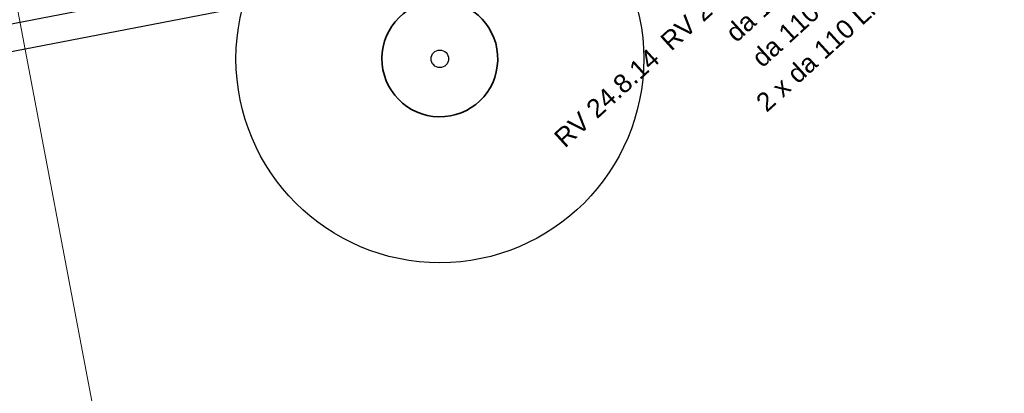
# Model space of a CAD drawing. Extents: x 3503739 to 3504470, y 5375172 to 5375561.
# Tile 6 of 121: x 3504030 to 3504043, y 5375351 to 5375356. Entities that reach past the tile are written whole.
import ezdxf

# ---------------------------------------------------------------- set-up
doc = ezdxf.new("R2010")
doc.units = 0
doc.header["$MEASUREMENT"] = 0
for name, color, linetype in [('_4WP_DB_KAB_ABBR', 7, 'Continuous'), ('_4WP_LICHT-KSR', 7, 'Continuous'), ('_4WP_STADT_BEW_S', 7, 'Continuous'), ('_4WP_STADT_DATEN', 7, 'Continuous'), ('_4WP_STADT_FTT1', 7, 'Continuous'), ('_4WP_STADT_STROM', 7, 'Continuous'), ('BHM_BAUM_NEU', 7, 'Continuous'), ('W-SCHE__CLIPPING', 7, 'Continuous')]:
    doc.layers.add(name, color=color, linetype=linetype)
doc.styles.add('145', font='ARIAL.TTF', dxfattribs={"height": 0.24})
doc.styles.add('202', font='ARIAL.TTF', dxfattribs={"height": 0.24})
doc.styles.add('420', font='ARIAL.TTF', dxfattribs={"height": 0.24})
doc.styles.add('434', font='ARIAL.TTF', dxfattribs={"height": 0.24})

msp = doc.modelspace()

# ---------------------------------------------------------------- linework, layer by layer
at = {"layer": '_4WP_DB_KAB_ABBR', "color": 250, "linetype": 'Continuous', "lineweight": 25}
for p, q in [((3504000.132873, 5375350.170125), (3504050.932139, 5375359.974109)), ((3504000.132873, 5375350.170125), (3504050.932139, 5375359.974109)), ((3504000.199197, 5375349.826467), (3504050.998464, 5375359.630451)), ((3504000.199197, 5375349.826467), (3504050.998464, 5375359.630451))]:
    msp.add_line(p, q, dxfattribs=at)
at = {"layer": '_4WP_STADT_BEW_S', "color": 142, "linetype": 'Continuous', "lineweight": 35}
msp.add_lwpolyline([(3504035.581348, 5375356.559682), (3504035.569233, 5375356.233155, -104.7189650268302), (3504035.540739, 5375356.233667)], format="xyb", dxfattribs=at)
at = {"layer": 'BHM_BAUM_NEU', "color": 91, "linetype": 'Continuous', "lineweight": 25}
for radius in [2.625, 0.1125]:
    msp.add_circle((3504035.541568, 5375355.487514), radius, dxfattribs=at)
at = {"layer": 'W-SCHE__CLIPPING', "color": 7, "linetype": 'Continuous', "lineweight": 13}
msp.add_line((3504033.192411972, 5375339.876571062), (3504017.896433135, 5375420.335523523), dxfattribs=at)

# ---------------------------------------------------------------- texts
at = {"layer": '_4WP_LICHT-KSR', "color": 190, "linetype": 'Continuous', "style": '420'}
msp.add_text('2 x da 110 Licht', height=0.24, rotation=42.30234180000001, dxfattribs=at).set_placement((3504039.750005, 5375354.790304))
at = {"layer": '_4WP_STADT_DATEN', "color": 7, "linetype": 'Continuous', "style": '434'}
msp.add_text('da 110 Daten', height=0.24, rotation=42.30234180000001, dxfattribs=at).set_placement((3504039.358207, 5375355.687079))
at = {"layer": '_4WP_STADT_FTT1', "color": 1, "linetype": 'Continuous', "style": '145'}
for s, p in [('RV 24.8.13', (3504038.520312, 5375355.576671)), ('RV 24.8.14', (3504037.150869, 5375354.330569))]:
    msp.add_text(s, height=0.24, rotation=42.30234180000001, dxfattribs=at).set_placement(p)
at = {"layer": '_4WP_STADT_STROM', "color": 7, "linetype": 'Continuous', "style": '202'}
msp.add_text('da 110 Strom', height=0.24, rotation=42.30234180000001, dxfattribs=at).set_placement((3504039.693974, 5375355.362755))

doc.saveas('drawing.dxf')
